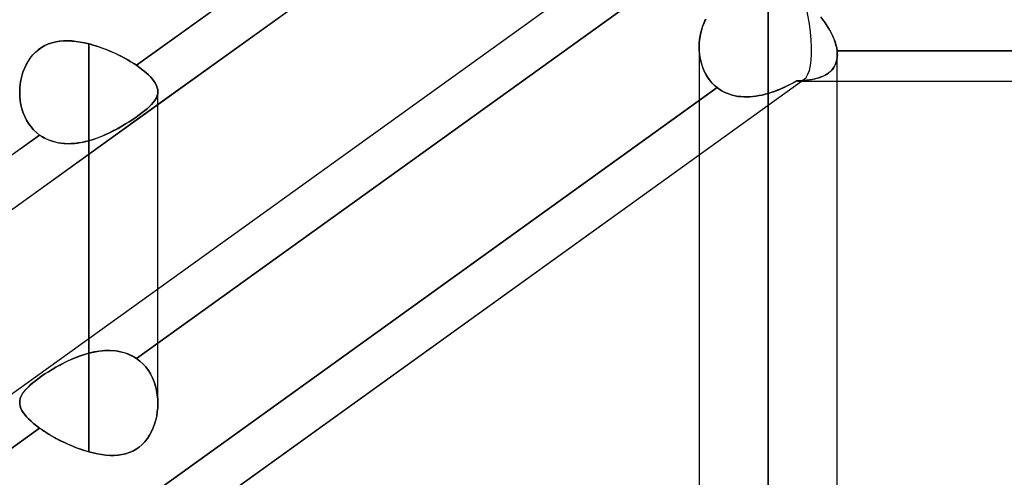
# Model space of a CAD drawing. Header units: millimetres. Extents: x -92 to 86, y -242 to 242.
# Tile 79 of 89: x -35 to -22, y 130 to 136. Entities that reach past the tile are written whole.
import ezdxf

# ---------------------------------------------------------------- set-up
doc = ezdxf.new("R2010")
doc.units = ezdxf.units.MM
doc.layers.add('MAIN-1', color=7, linetype='Continuous')

msp = doc.modelspace()

# ---------------------------------------------------------------- linework, layer by layer
at = {"layer": 'MAIN-1'}
for p, q in [((-41.558, 128.557), (-24.597, 140.755)), ((-25.694, 140.67), (-33.24, 135.244)), ((-33.24, 135.244), (-25.953, 140.484)), ((-32.962, 134.739), (-25.952, 139.78)), ((-43.441, 124.814), (-25.841, 137.471)), ((-43.441, 124.814), (-25.841, 137.471)), ((-25.694, 136.873), (-33.24, 131.446)), ((-33.24, 131.446), (-25.694, 136.873)), ((-25.058, 136.222), (-25.058, 0)), ((-25.058, 0), (-25.058, 136.222)), ((-25.866, 135.843), (-25.889, 135.796)), ((-25.887, 135.799), (-25.868, 135.84)), ((-24.382, 135.871), (-24.35, 135.832)), ((-24.339, 135.818), (-24.369, 135.855)), ((-24.35, 135.832), (-24.321, 135.793)), ((-24.311, 135.779), (-24.339, 135.818)), ((-25.923, 135.696), (-25.936, 135.645)), ((-25.93, 135.669), (-25.919, 135.713)), ((-25.908, 135.747), (-25.923, 135.696)), ((-25.919, 135.713), (-25.904, 135.757)), ((-25.889, 135.796), (-25.908, 135.747)), ((-25.904, 135.757), (-25.887, 135.799)), ((-24.321, 135.793), (-24.293, 135.752)), ((-24.285, 135.74), (-24.311, 135.779)), ((-24.293, 135.752), (-24.268, 135.711)), ((-24.261, 135.701), (-24.285, 135.74)), ((-24.268, 135.711), (-24.245, 135.671)), ((-24.24, 135.661), (-24.261, 135.701)), ((-34.184, 135.56), (-34.235, 135.555)), ((-34.234, 135.555), (-34.182, 135.56)), ((-34.132, 135.561), (-34.184, 135.56)), ((-34.182, 135.56), (-34.129, 135.561)), ((-34.079, 135.559), (-34.132, 135.561)), ((-34.129, 135.561), (-34.076, 135.558)), ((-25.951, 135.533), (-25.947, 135.579)), ((-25.945, 135.593), (-25.95, 135.54)), ((-25.947, 135.579), (-25.94, 135.624)), ((-25.936, 135.645), (-25.945, 135.593)), ((-25.94, 135.624), (-25.93, 135.669)), ((-24.245, 135.671), (-24.225, 135.63)), ((-24.221, 135.622), (-24.24, 135.661)), ((-24.225, 135.63), (-24.207, 135.589)), ((-24.205, 135.583), (-24.221, 135.622)), ((-24.207, 135.589), (-24.192, 135.549)), ((-24.191, 135.544), (-24.205, 135.583)), ((-34.549, 135.414), (-34.511, 135.446)), ((-34.51, 135.447), (-34.548, 135.414)), ((-34.511, 135.446), (-34.47, 135.475)), ((-34.469, 135.475), (-34.51, 135.447)), ((-34.47, 135.475), (-34.426, 135.499)), ((-34.426, 135.5), (-34.469, 135.475)), ((-34.38, 135.52), (-34.426, 135.5)), ((-34.426, 135.499), (-34.38, 135.52)), ((-34.38, 135.52), (-34.333, 135.536)), ((-34.334, 135.535), (-34.38, 135.52)), ((-34.285, 135.547), (-34.334, 135.535)), ((-34.333, 135.536), (-34.284, 135.547)), ((-34.235, 135.555), (-34.285, 135.547)), ((-34.284, 135.547), (-34.234, 135.555)), ((-34.024, 135.553), (-34.079, 135.559)), ((-34.076, 135.558), (-34.022, 135.553)), ((-33.969, 135.545), (-34.024, 135.553)), ((-34.022, 135.553), (-33.967, 135.545)), ((-33.914, 135.535), (-33.969, 135.545)), ((-33.967, 135.545), (-33.913, 135.535)), ((-33.858, 135.522), (-33.914, 135.535)), ((-33.913, 135.535), (-33.858, 135.522)), ((-33.858, 135.522), (-33.858, 131.706)), ((-33.858, 131.515), (-33.858, 135.522)), ((-33.858, 135.522), (-33.814, 135.51)), ((-33.823, 135.512), (-33.858, 135.522)), ((-33.788, 135.502), (-33.823, 135.512)), ((-33.814, 135.51), (-33.77, 135.497)), ((-33.753, 135.492), (-33.788, 135.502)), ((-33.77, 135.497), (-33.726, 135.483)), ((-33.718, 135.48), (-33.753, 135.492)), ((-33.726, 135.483), (-33.682, 135.467)), ((-33.684, 135.468), (-33.718, 135.48)), ((-33.649, 135.455), (-33.684, 135.468)), ((-33.682, 135.467), (-33.638, 135.451)), ((-33.615, 135.441), (-33.649, 135.455)), ((-33.638, 135.451), (-33.595, 135.433)), ((-33.581, 135.427), (-33.615, 135.441)), ((-33.595, 135.433), (-33.552, 135.414)), ((-25.953, 135.479), (-25.953, 0)), ((-25.95, 135.54), (-25.952, 135.487)), ((-25.952, 135.487), (-25.951, 135.533)), ((-25.952, 135.487), (-25.951, 135.435)), ((-25.952, 135.443), (-25.952, 135.487)), ((-25.953, 135.479), (-25.953, 0)), ((-25.948, 135.399), (-25.952, 135.443)), ((-25.951, 135.435), (-25.947, 135.384)), ((-24.192, 135.549), (-24.18, 135.509)), ((-24.18, 135.506), (-24.191, 135.544)), ((-24.18, 135.509), (-24.171, 135.47)), ((-24.171, 135.469), (-24.18, 135.506)), ((-24.171, 135.47), (-24.165, 135.432)), ((-24.165, 135.432), (-24.171, 135.469)), ((-24.165, 135.424), (-24.165, 135.432)), ((-17.15, 135.432), (-24.165, 135.432)), ((-24.165, 135.432), (-17.15, 135.432)), ((-24.165, 135.432), (-24.165, 135.424)), ((-34.644, 135.295), (-34.615, 135.338)), ((-34.615, 135.339), (-34.643, 135.297)), ((-34.583, 135.379), (-34.615, 135.339)), ((-34.615, 135.338), (-34.583, 135.378)), ((-34.548, 135.414), (-34.583, 135.379)), ((-34.583, 135.378), (-34.549, 135.414)), ((-33.547, 135.412), (-33.581, 135.427)), ((-33.552, 135.414), (-33.509, 135.395)), ((-33.513, 135.397), (-33.547, 135.412)), ((-33.48, 135.381), (-33.513, 135.397)), ((-33.509, 135.395), (-33.467, 135.375)), ((-33.448, 135.365), (-33.48, 135.381)), ((-33.467, 135.375), (-33.427, 135.354)), ((-33.416, 135.348), (-33.448, 135.365)), ((-33.427, 135.354), (-33.387, 135.333)), ((-33.384, 135.332), (-33.416, 135.348)), ((-33.387, 135.333), (-33.348, 135.311)), ((-33.354, 135.315), (-33.384, 135.332)), ((-33.324, 135.297), (-33.354, 135.315)), ((-33.348, 135.311), (-33.311, 135.289)), ((-25.943, 135.355), (-25.948, 135.399)), ((-25.947, 135.384), (-25.939, 135.333)), ((-25.935, 135.312), (-25.943, 135.355)), ((-25.939, 135.333), (-25.928, 135.283)), ((-25.924, 135.27), (-25.935, 135.312)), ((-24.176, 135.285), (-24.168, 135.316)), ((-24.168, 135.317), (-24.175, 135.287)), ((-24.164, 135.349), (-24.168, 135.317)), ((-24.168, 135.316), (-24.164, 135.348)), ((-24.164, 135.415), (-24.165, 135.424)), ((-24.165, 135.424), (-24.164, 135.415)), ((-24.163, 135.407), (-24.164, 135.415)), ((-24.164, 135.415), (-24.163, 135.407)), ((-24.164, 135.348), (-24.162, 135.382)), ((-24.162, 135.382), (-24.164, 135.349)), ((-24.163, 135.398), (-24.163, 135.407)), ((-24.163, 135.407), (-24.163, 135.398)), ((-24.163, 135.39), (-24.163, 135.398)), ((-24.163, 135.398), (-24.163, 135.39)), ((-24.162, 135.382), (-24.163, 135.39)), ((-24.163, 135.39), (-24.162, 135.382)), ((-24.163, 0), (-24.163, 135.382)), ((-24.163, 0), (-24.163, 135.382)), ((-34.691, 135.204), (-34.71, 135.155)), ((-34.71, 135.153), (-34.692, 135.202)), ((-34.692, 135.202), (-34.67, 135.25)), ((-34.669, 135.251), (-34.691, 135.204)), ((-34.67, 135.25), (-34.644, 135.295)), ((-34.643, 135.297), (-34.669, 135.251)), ((-33.295, 135.279), (-33.324, 135.297)), ((-33.311, 135.289), (-33.274, 135.266)), ((-33.267, 135.262), (-33.295, 135.279)), ((-33.274, 135.266), (-33.24, 135.244)), ((-33.24, 135.244), (-33.267, 135.262)), ((-33.24, 135.244), (-33.196, 135.213)), ((-33.196, 135.213), (-33.24, 135.244)), ((-33.196, 135.213), (-33.156, 135.183)), ((-33.156, 135.182), (-33.196, 135.213)), ((-33.156, 135.183), (-33.119, 135.152)), ((-33.119, 135.152), (-33.156, 135.182)), ((-25.928, 135.283), (-25.914, 135.235)), ((-25.911, 135.228), (-25.924, 135.27)), ((-25.914, 135.235), (-25.896, 135.188)), ((-25.896, 135.188), (-25.911, 135.228)), ((-25.896, 135.188), (-25.875, 135.143)), ((-25.878, 135.15), (-25.896, 135.188)), ((-24.254, 135.162), (-24.233, 135.183)), ((-24.231, 135.185), (-24.251, 135.165)), ((-24.233, 135.183), (-24.215, 135.205)), ((-24.213, 135.208), (-24.231, 135.185)), ((-24.215, 135.205), (-24.199, 135.23)), ((-24.198, 135.232), (-24.213, 135.208)), ((-24.199, 135.23), (-24.186, 135.257)), ((-24.185, 135.258), (-24.198, 135.232)), ((-24.186, 135.257), (-24.176, 135.285)), ((-24.175, 135.287), (-24.185, 135.258)), ((-41.558, 122.861), (-24.597, 135.059)), ((-34.746, 134.999), (-34.737, 135.051)), ((-34.737, 135.053), (-34.745, 135.001)), ((-34.725, 135.104), (-34.737, 135.053)), ((-34.737, 135.051), (-34.725, 135.103)), ((-34.71, 135.155), (-34.725, 135.104)), ((-34.725, 135.103), (-34.71, 135.153)), ((-33.119, 135.152), (-33.086, 135.122)), ((-33.085, 135.122), (-33.119, 135.152)), ((-33.086, 135.122), (-33.057, 135.093)), ((-33.056, 135.092), (-33.085, 135.122)), ((-33.057, 135.093), (-33.031, 135.064)), ((-33.031, 135.063), (-33.056, 135.092)), ((-33.031, 135.064), (-33.01, 135.036)), ((-33.01, 135.035), (-33.031, 135.063)), ((-25.953, 134.084), (-24.597, 135.059)), ((-25.858, 135.112), (-25.878, 135.15)), ((-25.875, 135.143), (-25.85, 135.1)), ((-25.835, 135.077), (-25.858, 135.112)), ((-25.85, 135.1), (-25.823, 135.06)), ((-25.81, 135.043), (-25.835, 135.077)), ((-25.823, 135.06), (-25.792, 135.022)), ((-24.606, 135.047), (-24.566, 135.051)), ((-24.563, 135.051), (-24.603, 135.047)), ((-24.566, 135.051), (-24.529, 135.056)), ((-24.524, 135.056), (-24.563, 135.051)), ((-24.529, 135.056), (-24.492, 135.061)), ((-24.486, 135.062), (-24.524, 135.056)), ((-24.492, 135.061), (-24.456, 135.068)), ((-24.451, 135.07), (-24.486, 135.062)), ((-24.456, 135.068), (-24.422, 135.077)), ((-24.416, 135.078), (-24.451, 135.07)), ((-24.422, 135.077), (-24.39, 135.087)), ((-24.384, 135.089), (-24.416, 135.078)), ((-24.39, 135.087), (-24.359, 135.098)), ((-24.354, 135.1), (-24.384, 135.089)), ((-24.359, 135.098), (-24.33, 135.111)), ((-24.325, 135.114), (-24.354, 135.1)), ((-24.33, 135.111), (-24.302, 135.126)), ((-24.298, 135.129), (-24.325, 135.114)), ((-24.302, 135.126), (-24.277, 135.143)), ((-24.274, 135.146), (-24.298, 135.129)), ((-24.277, 135.143), (-24.254, 135.162)), ((-24.251, 135.165), (-24.274, 135.146)), ((-34.751, 134.948), (-34.752, 134.894)), ((-34.752, 134.893), (-34.751, 134.946)), ((-34.745, 135.001), (-34.751, 134.948)), ((-34.751, 134.946), (-34.746, 134.999)), ((-25.721, 134.955), (-33.269, 129.527)), ((-33.01, 135.036), (-32.993, 135.008)), ((-32.992, 135.007), (-33.01, 135.035)), ((-32.993, 135.008), (-32.979, 134.981)), ((-32.979, 134.98), (-32.992, 135.007)), ((-32.979, 134.981), (-32.97, 134.954)), ((-32.97, 134.954), (-32.979, 134.98)), ((-32.97, 134.954), (-32.964, 134.929)), ((-32.964, 134.928), (-32.97, 134.954)), ((-32.964, 134.929), (-32.963, 134.903)), ((-32.963, 134.903), (-32.964, 134.928)), ((-25.953, 134.789), (-25.721, 134.955)), ((-25.782, 135.011), (-25.81, 135.043)), ((-25.792, 135.022), (-25.757, 134.987)), ((-25.752, 134.982), (-25.782, 135.011)), ((-25.757, 134.987), (-25.721, 134.955)), ((-25.721, 134.955), (-25.752, 134.982)), ((-25.721, 134.955), (-25.691, 134.934)), ((-25.691, 134.934), (-25.721, 134.955)), ((-25.691, 134.934), (-25.66, 134.914)), ((-25.66, 134.914), (-25.691, 134.934)), ((-24.955, 134.915), (-24.921, 134.928)), ((-24.905, 134.935), (-24.942, 134.92)), ((-24.921, 134.928), (-24.887, 134.943)), ((-24.867, 134.951), (-24.905, 134.935)), ((-24.887, 134.943), (-24.853, 134.958)), ((-24.831, 134.968), (-24.867, 134.951)), ((-24.853, 134.958), (-24.819, 134.974)), ((-24.794, 134.986), (-24.831, 134.968)), ((-24.819, 134.974), (-24.786, 134.99)), ((-24.758, 135.004), (-24.794, 134.986)), ((-24.786, 134.99), (-24.753, 135.007)), ((-24.723, 135.023), (-24.758, 135.004)), ((-24.753, 135.007), (-24.721, 135.024)), ((-24.689, 135.042), (-24.723, 135.023)), ((-24.721, 135.024), (-24.689, 135.042)), ((-24.689, 135.042), (-24.646, 135.044)), ((-24.645, 135.044), (-24.689, 135.042)), ((-24.66, 135.039), (-16.383, 135.039)), ((-24.66, 135.039), (-24.163, 135.039)), ((-24.646, 135.044), (-24.606, 135.047)), ((-24.603, 135.047), (-24.645, 135.044)), ((-24.163, 135.039), (-17.153, 135.039)), ((-34.752, 134.894), (-34.751, 134.84)), ((-34.751, 134.839), (-34.752, 134.893)), ((-34.751, 134.84), (-34.746, 134.786)), ((-34.745, 134.785), (-34.751, 134.839)), ((-32.99, 134.809), (-33.005, 134.786)), ((-33.005, 134.785), (-32.99, 134.808)), ((-32.978, 134.833), (-32.99, 134.809)), ((-32.99, 134.808), (-32.978, 134.832)), ((-32.969, 134.856), (-32.978, 134.833)), ((-32.978, 134.832), (-32.97, 134.855)), ((-32.97, 134.855), (-32.964, 134.879)), ((-32.964, 134.88), (-32.969, 134.856)), ((-32.963, 134.903), (-32.964, 134.88)), ((-32.964, 134.879), (-32.963, 134.903)), ((-32.963, 132.35), (-32.963, 134.904)), ((-32.963, 130.867), (-32.963, 134.904)), ((-25.66, 134.914), (-25.628, 134.897)), ((-25.628, 134.897), (-25.66, 134.914)), ((-25.628, 134.897), (-25.595, 134.882)), ((-25.594, 134.882), (-25.628, 134.897)), ((-25.595, 134.882), (-25.56, 134.869)), ((-25.56, 134.869), (-25.594, 134.882)), ((-25.56, 134.869), (-25.524, 134.858)), ((-25.524, 134.858), (-25.56, 134.869)), ((-25.524, 134.858), (-25.488, 134.849)), ((-25.488, 134.849), (-25.524, 134.858)), ((-25.488, 134.849), (-25.451, 134.842)), ((-25.451, 134.842), (-25.488, 134.849)), ((-25.451, 134.842), (-25.413, 134.838)), ((-25.413, 134.838), (-25.451, 134.842)), ((-25.413, 134.838), (-25.375, 134.835)), ((-25.375, 134.835), (-25.413, 134.838)), ((-25.375, 134.835), (-25.336, 134.835)), ((-25.336, 134.835), (-25.375, 134.835)), ((-25.336, 134.835), (-25.296, 134.836)), ((-25.296, 134.836), (-25.336, 134.835)), ((-25.296, 134.836), (-25.257, 134.839)), ((-25.257, 134.839), (-25.296, 134.836)), ((-25.257, 134.839), (-25.217, 134.844)), ((-25.217, 134.844), (-25.257, 134.839)), ((-25.217, 134.844), (-25.177, 134.851)), ((-25.177, 134.851), (-25.217, 134.844)), ((-25.177, 134.851), (-25.137, 134.859)), ((-25.137, 134.859), (-25.177, 134.851)), ((-25.137, 134.859), (-25.097, 134.869)), ((-25.097, 134.869), (-25.137, 134.859)), ((-25.097, 134.869), (-25.058, 134.88)), ((-25.058, 134.88), (-25.097, 134.869)), ((-25.019, 134.892), (-25.058, 134.88)), ((-25.058, 134.88), (-25.023, 134.89)), ((-25.058, 0), (-25.058, 134.88)), ((-25.058, 134.88), (-25.058, 0)), ((-25.023, 134.89), (-24.989, 134.902)), ((-24.981, 134.905), (-25.019, 134.892)), ((-24.989, 134.902), (-24.955, 134.915)), ((-24.942, 134.92), (-24.981, 134.905)), ((-34.752, 133.451), (-32.962, 134.739)), ((-34.746, 134.786), (-34.737, 134.733)), ((-34.736, 134.732), (-34.745, 134.785)), ((-34.737, 134.733), (-34.724, 134.681)), ((-34.724, 134.679), (-34.736, 134.732)), ((-34.724, 134.681), (-34.708, 134.63)), ((-34.707, 134.629), (-34.724, 134.679)), ((-33.269, 129.527), (-25.953, 134.789)), ((-33.131, 134.658), (-33.099, 134.685)), ((-33.098, 134.686), (-33.13, 134.659)), ((-33.099, 134.685), (-33.071, 134.711)), ((-33.07, 134.712), (-33.098, 134.686)), ((-33.071, 134.711), (-33.045, 134.736)), ((-33.045, 134.737), (-33.07, 134.712)), ((-33.023, 134.762), (-33.045, 134.737)), ((-33.045, 134.736), (-33.024, 134.761)), ((-33.024, 134.761), (-33.005, 134.785)), ((-33.005, 134.786), (-33.023, 134.762)), ((-34.708, 134.63), (-34.688, 134.581)), ((-34.687, 134.58), (-34.707, 134.629)), ((-34.688, 134.581), (-34.664, 134.534)), ((-34.664, 134.533), (-34.687, 134.58)), ((-33.288, 134.544), (-33.334, 134.513)), ((-33.333, 134.514), (-33.288, 134.544)), ((-33.244, 134.574), (-33.288, 134.544)), ((-33.288, 134.544), (-33.244, 134.573)), ((-33.203, 134.603), (-33.244, 134.574)), ((-33.244, 134.573), (-33.203, 134.603)), ((-33.165, 134.631), (-33.203, 134.603)), ((-33.203, 134.603), (-33.166, 134.631)), ((-33.166, 134.631), (-33.131, 134.658)), ((-33.13, 134.659), (-33.165, 134.631)), ((-34.664, 134.534), (-34.637, 134.489)), ((-34.637, 134.489), (-34.664, 134.533)), ((-34.637, 134.489), (-34.606, 134.447)), ((-34.606, 134.447), (-34.637, 134.489)), ((-34.606, 134.447), (-34.572, 134.408)), ((-34.572, 134.408), (-34.606, 134.447)), ((-33.481, 134.425), (-33.533, 134.398)), ((-33.529, 134.4), (-33.478, 134.427)), ((-33.43, 134.454), (-33.481, 134.425)), ((-33.478, 134.427), (-33.428, 134.455)), ((-33.381, 134.484), (-33.43, 134.454)), ((-33.428, 134.455), (-33.38, 134.484)), ((-33.334, 134.513), (-33.381, 134.484)), ((-33.38, 134.484), (-33.333, 134.514)), ((-34.495, 134.341), (-42.04, 128.915)), ((-34.752, 134.156), (-34.495, 134.341)), ((-34.572, 134.408), (-34.535, 134.373)), ((-34.535, 134.373), (-34.572, 134.408)), ((-34.535, 134.373), (-34.495, 134.341)), ((-34.495, 134.341), (-34.535, 134.373)), ((-34.495, 134.341), (-34.467, 134.323)), ((-34.459, 134.318), (-34.495, 134.341)), ((-34.467, 134.323), (-34.438, 134.306)), ((-34.422, 134.297), (-34.459, 134.318)), ((-34.438, 134.306), (-34.409, 134.291)), ((-34.384, 134.279), (-34.422, 134.297)), ((-34.409, 134.291), (-34.378, 134.277)), ((-33.748, 134.302), (-33.802, 134.283)), ((-33.801, 134.284), (-33.745, 134.303)), ((-33.693, 134.323), (-33.748, 134.302)), ((-33.745, 134.303), (-33.689, 134.325)), ((-33.639, 134.346), (-33.693, 134.323)), ((-33.689, 134.325), (-33.635, 134.348)), ((-33.585, 134.371), (-33.639, 134.346)), ((-33.635, 134.348), (-33.581, 134.373)), ((-33.533, 134.398), (-33.585, 134.371)), ((-33.581, 134.373), (-33.529, 134.4)), ((-34.344, 134.264), (-34.384, 134.279)), ((-34.378, 134.277), (-34.347, 134.265)), ((-34.347, 134.265), (-34.315, 134.255)), ((-34.303, 134.252), (-34.344, 134.264)), ((-34.315, 134.255), (-34.282, 134.247)), ((-34.261, 134.242), (-34.303, 134.252)), ((-34.282, 134.247), (-34.248, 134.24)), ((-34.218, 134.235), (-34.261, 134.242)), ((-34.248, 134.24), (-34.214, 134.235)), ((-34.174, 134.231), (-34.218, 134.235)), ((-34.214, 134.235), (-34.18, 134.231)), ((-34.18, 134.231), (-34.145, 134.23)), ((-34.13, 134.229), (-34.174, 134.231)), ((-34.145, 134.23), (-34.109, 134.229)), ((-34.085, 134.23), (-34.13, 134.229)), ((-34.109, 134.229), (-34.074, 134.231)), ((-34.04, 134.233), (-34.085, 134.23)), ((-34.074, 134.231), (-34.038, 134.233)), ((-33.994, 134.238), (-34.04, 134.233)), ((-34.038, 134.233), (-34.002, 134.237)), ((-34.002, 134.237), (-33.966, 134.243)), ((-33.949, 134.246), (-33.994, 134.238)), ((-33.966, 134.243), (-33.93, 134.25)), ((-33.903, 134.256), (-33.949, 134.246)), ((-33.93, 134.25), (-33.894, 134.258)), ((-33.858, 134.267), (-33.903, 134.256)), ((-33.894, 134.258), (-33.858, 134.267)), ((-33.858, 130.238), (-33.858, 134.267)), ((-33.858, 134.267), (-33.801, 134.284)), ((-33.802, 134.283), (-33.858, 134.267)), ((-33.858, 134.267), (-33.858, 130.238)), ((-32.963, 129.043), (-25.953, 134.084)), ((-41.558, 128.557), (-34.752, 133.451)), ((-32.963, 130.867), (-32.963, 132.35)), ((-33.858, 131.706), (-33.858, 131.515)), ((-33.969, 131.481), (-34.024, 131.46)), ((-34.022, 131.461), (-33.967, 131.482)), ((-33.914, 131.499), (-33.969, 131.481)), ((-33.967, 131.482), (-33.913, 131.5)), ((-33.858, 131.515), (-33.914, 131.499)), ((-33.913, 131.5), (-33.858, 131.515)), ((-33.858, 131.515), (-33.814, 131.526)), ((-33.823, 131.524), (-33.858, 131.515)), ((-33.788, 131.531), (-33.823, 131.524)), ((-33.814, 131.526), (-33.77, 131.535)), ((-33.753, 131.538), (-33.788, 131.531)), ((-33.77, 131.535), (-33.726, 131.542)), ((-33.718, 131.543), (-33.753, 131.538)), ((-33.726, 131.542), (-33.682, 131.547)), ((-33.684, 131.547), (-33.718, 131.543)), ((-33.649, 131.549), (-33.684, 131.547)), ((-33.682, 131.547), (-33.638, 131.55)), ((-33.615, 131.55), (-33.649, 131.549)), ((-33.638, 131.55), (-33.595, 131.55)), ((-33.581, 131.55), (-33.615, 131.55)), ((-33.595, 131.55), (-33.552, 131.549)), ((-33.547, 131.548), (-33.581, 131.55)), ((-33.552, 131.549), (-33.509, 131.545)), ((-33.513, 131.545), (-33.547, 131.548)), ((-33.48, 131.54), (-33.513, 131.545)), ((-33.509, 131.545), (-33.467, 131.538)), ((-33.448, 131.534), (-33.48, 131.54)), ((-33.467, 131.538), (-33.427, 131.529)), ((-33.416, 131.526), (-33.448, 131.534)), ((-33.427, 131.529), (-33.387, 131.518)), ((-33.384, 131.517), (-33.416, 131.526)), ((-33.387, 131.518), (-33.348, 131.504)), ((-33.354, 131.506), (-33.384, 131.517)), ((-33.324, 131.494), (-33.354, 131.506)), ((-33.348, 131.504), (-33.311, 131.487)), ((-33.295, 131.479), (-33.324, 131.494)), ((-33.311, 131.487), (-33.274, 131.468)), ((-33.267, 131.464), (-33.295, 131.479)), ((-34.235, 131.361), (-34.285, 131.333)), ((-34.284, 131.334), (-34.234, 131.362)), ((-34.184, 131.387), (-34.235, 131.361)), ((-34.234, 131.362), (-34.182, 131.389)), ((-34.132, 131.413), (-34.184, 131.387)), ((-34.182, 131.389), (-34.129, 131.415)), ((-34.079, 131.438), (-34.132, 131.413)), ((-34.129, 131.415), (-34.076, 131.439)), ((-34.024, 131.46), (-34.079, 131.438)), ((-34.076, 131.439), (-34.022, 131.461)), ((-33.274, 131.468), (-33.24, 131.446)), ((-33.24, 131.446), (-33.267, 131.464)), ((-33.196, 131.414), (-33.24, 131.446)), ((-33.24, 131.446), (-33.196, 131.414)), ((-33.156, 131.377), (-33.196, 131.414)), ((-33.196, 131.414), (-33.156, 131.377)), ((-33.119, 131.337), (-33.156, 131.377)), ((-33.156, 131.377), (-33.119, 131.337)), ((-34.47, 131.216), (-34.426, 131.246)), ((-34.426, 131.246), (-34.469, 131.216)), ((-34.426, 131.246), (-34.38, 131.275)), ((-34.38, 131.275), (-34.426, 131.246)), ((-34.38, 131.275), (-34.333, 131.305)), ((-34.334, 131.304), (-34.38, 131.275)), ((-34.285, 131.333), (-34.334, 131.304)), ((-34.333, 131.305), (-34.284, 131.334)), ((-33.085, 131.292), (-33.119, 131.337)), ((-33.119, 131.337), (-33.086, 131.293)), ((-33.086, 131.293), (-33.057, 131.246)), ((-33.056, 131.245), (-33.085, 131.292)), ((-33.057, 131.246), (-33.031, 131.197)), ((-33.031, 131.195), (-33.056, 131.245)), ((-34.644, 131.076), (-34.615, 131.103)), ((-34.615, 131.104), (-34.643, 131.077)), ((-34.583, 131.131), (-34.615, 131.104)), ((-34.615, 131.103), (-34.583, 131.13)), ((-34.548, 131.159), (-34.583, 131.131)), ((-34.583, 131.13), (-34.549, 131.158)), ((-34.549, 131.158), (-34.511, 131.187)), ((-34.51, 131.187), (-34.548, 131.159)), ((-34.511, 131.187), (-34.47, 131.216)), ((-34.469, 131.216), (-34.51, 131.187)), ((-33.031, 131.197), (-33.01, 131.145)), ((-33.01, 131.144), (-33.031, 131.195)), ((-33.01, 131.145), (-32.993, 131.091)), ((-32.992, 131.09), (-33.01, 131.144)), ((-34.725, 130.977), (-34.737, 130.952)), ((-34.737, 130.951), (-34.725, 130.976)), ((-34.71, 131.001), (-34.725, 130.977)), ((-34.725, 130.976), (-34.71, 131)), ((-34.691, 131.026), (-34.71, 131.001)), ((-34.71, 131), (-34.692, 131.025)), ((-34.692, 131.025), (-34.67, 131.05)), ((-34.669, 131.051), (-34.691, 131.026)), ((-34.67, 131.05), (-34.644, 131.076)), ((-34.643, 131.077), (-34.669, 131.051)), ((-32.993, 131.091), (-32.979, 131.036)), ((-32.979, 131.035), (-32.992, 131.09)), ((-32.979, 131.036), (-32.97, 130.979)), ((-32.97, 130.978), (-32.979, 131.035)), ((-32.97, 130.979), (-32.964, 130.923)), ((-32.964, 130.921), (-32.97, 130.978)), ((-34.751, 130.904), (-34.752, 130.879)), ((-34.752, 130.879), (-34.751, 130.903)), ((-34.751, 130.853), (-34.752, 130.879)), ((-34.752, 130.879), (-34.751, 130.854)), ((-34.745, 130.928), (-34.751, 130.904)), ((-34.751, 130.903), (-34.746, 130.927)), ((-34.751, 130.854), (-34.746, 130.828)), ((-34.745, 130.828), (-34.751, 130.853)), ((-34.746, 130.927), (-34.737, 130.951)), ((-34.737, 130.952), (-34.745, 130.928)), ((-32.964, 130.923), (-32.963, 130.866)), ((-32.963, 130.865), (-32.964, 130.921)), ((-32.964, 130.809), (-32.963, 130.865)), ((-32.963, 130.865), (-32.964, 130.81)), ((-32.963, 130.866), (-32.963, 130.865)), ((-32.963, 130.865), (-32.963, 130.865)), ((-32.963, 130.865), (-32.963, 130.865)), ((-32.963, 130.865), (-32.963, 130.865)), ((-32.963, 130.865), (-32.963, 130.865)), ((-32.963, 130.865), (-32.963, 130.865)), ((-34.746, 130.828), (-34.737, 130.802)), ((-34.736, 130.801), (-34.745, 130.828)), ((-34.737, 130.802), (-34.724, 130.775)), ((-34.724, 130.775), (-34.736, 130.801)), ((-34.707, 130.747), (-34.724, 130.775)), ((-34.724, 130.775), (-34.708, 130.748)), ((-34.708, 130.748), (-34.688, 130.72)), ((-34.687, 130.72), (-34.707, 130.747)), ((-34.688, 130.72), (-34.664, 130.692)), ((-34.664, 130.691), (-34.687, 130.72)), ((-32.978, 130.701), (-32.97, 130.755)), ((-32.97, 130.755), (-32.978, 130.702)), ((-32.964, 130.81), (-32.97, 130.755)), ((-32.97, 130.755), (-32.964, 130.809)), ((-34.664, 130.692), (-34.637, 130.663)), ((-34.637, 130.663), (-34.664, 130.691)), ((-34.606, 130.633), (-34.637, 130.663)), ((-34.637, 130.663), (-34.606, 130.634)), ((-34.606, 130.634), (-34.572, 130.604)), ((-34.572, 130.604), (-34.606, 130.633)), ((-34.535, 130.574), (-34.572, 130.604)), ((-34.572, 130.604), (-34.535, 130.574)), ((-33.024, 130.547), (-33.005, 130.597)), ((-33.005, 130.598), (-33.023, 130.548)), ((-32.99, 130.65), (-33.005, 130.598)), ((-33.005, 130.597), (-32.99, 130.648)), ((-32.978, 130.702), (-32.99, 130.65)), ((-32.99, 130.648), (-32.978, 130.701)), ((-34.495, 130.544), (-42.04, 125.118)), ((-42.04, 125.118), (-34.495, 130.544)), ((-34.495, 130.544), (-34.535, 130.574)), ((-34.535, 130.574), (-34.495, 130.544)), ((-34.459, 130.52), (-34.495, 130.544)), ((-34.495, 130.544), (-34.467, 130.525)), ((-34.467, 130.525), (-34.438, 130.506)), ((-34.422, 130.495), (-34.459, 130.52)), ((-34.438, 130.506), (-34.409, 130.486)), ((-34.384, 130.471), (-34.422, 130.495)), ((-34.409, 130.486), (-34.378, 130.467)), ((-34.344, 130.447), (-34.384, 130.471)), ((-34.378, 130.467), (-34.347, 130.449)), ((-33.071, 130.453), (-33.045, 130.499)), ((-33.045, 130.5), (-33.07, 130.454)), ((-33.023, 130.548), (-33.045, 130.5)), ((-33.045, 130.499), (-33.024, 130.547)), ((-34.347, 130.449), (-34.315, 130.43)), ((-34.303, 130.424), (-34.344, 130.447)), ((-34.315, 130.43), (-34.282, 130.412)), ((-34.261, 130.401), (-34.303, 130.424)), ((-34.282, 130.412), (-34.248, 130.395)), ((-34.218, 130.38), (-34.261, 130.401)), ((-34.248, 130.395), (-34.214, 130.378)), ((-34.174, 130.358), (-34.218, 130.38)), ((-34.214, 130.378), (-34.18, 130.361)), ((-34.18, 130.361), (-34.145, 130.345)), ((-34.13, 130.338), (-34.174, 130.358)), ((-34.145, 130.345), (-34.109, 130.329)), ((-34.085, 130.318), (-34.13, 130.338)), ((-33.203, 130.3), (-33.166, 130.333)), ((-33.166, 130.333), (-33.203, 130.3)), ((-33.166, 130.333), (-33.131, 130.369)), ((-33.131, 130.369), (-33.166, 130.333)), ((-33.099, 130.41), (-33.131, 130.369)), ((-33.131, 130.369), (-33.099, 130.409)), ((-33.07, 130.454), (-33.099, 130.41)), ((-33.099, 130.409), (-33.071, 130.453)), ((-34.109, 130.329), (-34.074, 130.314)), ((-34.04, 130.3), (-34.085, 130.318)), ((-34.074, 130.314), (-34.038, 130.299)), ((-33.994, 130.283), (-34.04, 130.3)), ((-34.038, 130.299), (-34.002, 130.285)), ((-34.002, 130.285), (-33.966, 130.272)), ((-33.949, 130.266), (-33.994, 130.283)), ((-33.966, 130.272), (-33.93, 130.26)), ((-33.903, 130.252), (-33.949, 130.266)), ((-33.93, 130.26), (-33.894, 130.249)), ((-33.858, 130.238), (-33.903, 130.252)), ((-33.894, 130.249), (-33.858, 130.238)), ((-33.858, 130.238), (-33.801, 130.223)), ((-33.802, 130.224), (-33.858, 130.238)), ((-33.748, 130.212), (-33.802, 130.224)), ((-33.801, 130.223), (-33.745, 130.211)), ((-33.693, 130.202), (-33.748, 130.212)), ((-33.745, 130.211), (-33.689, 130.201)), ((-33.382, 130.212), (-33.431, 130.201)), ((-33.428, 130.201), (-33.38, 130.212)), ((-33.334, 130.227), (-33.382, 130.212)), ((-33.38, 130.212), (-33.333, 130.227)), ((-33.288, 130.247), (-33.334, 130.227)), ((-33.333, 130.227), (-33.288, 130.247)), ((-33.288, 130.247), (-33.244, 130.271)), ((-33.244, 130.271), (-33.288, 130.247)), ((-33.244, 130.271), (-33.203, 130.3)), ((-33.203, 130.3), (-33.244, 130.271)), ((-33.639, 130.195), (-33.693, 130.202)), ((-33.689, 130.201), (-33.635, 130.195)), ((-33.586, 130.191), (-33.639, 130.195)), ((-33.635, 130.195), (-33.581, 130.191)), ((-33.533, 130.191), (-33.586, 130.191)), ((-33.581, 130.191), (-33.529, 130.191)), ((-33.481, 130.194), (-33.533, 130.191)), ((-33.529, 130.191), (-33.478, 130.194)), ((-33.431, 130.201), (-33.481, 130.194)), ((-33.478, 130.194), (-33.428, 130.201))]:
    msp.add_line(p, q, dxfattribs=at)
for start_param, end_param in [(0.085271, 1.588714), (0.085271, 1.588714), (-0.089131, 0.085271), (-0.089131, 0.085271), (-0.15731, -0.089131), (-0.15731, -0.089131)]:
    msp.add_ellipse((-25.058, 136.381), major_axis=(0.431, -1.337), ratio=0.270558, start_param=start_param, end_param=end_param, dxfattribs=at)

doc.saveas('drawing.dxf')
